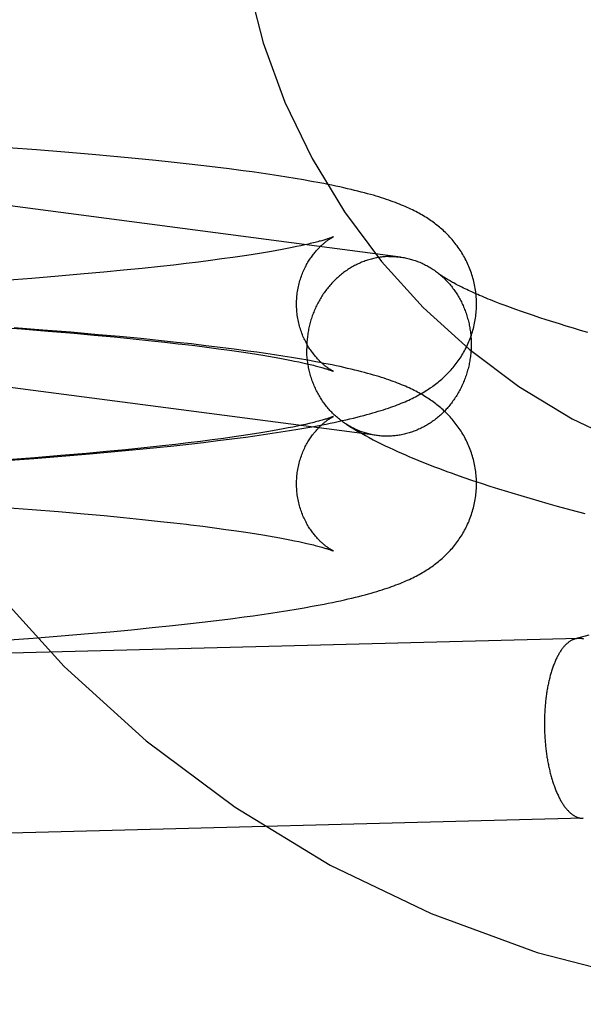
# Model space of a CAD drawing. Header units: inches. Extents: x 0 to 215, y 0 to 139.
# Tile 34 of 111: x 102.966 to 103.088, y 52.9 to 53.113. Entities that reach past the tile are written whole.
import ezdxf

# ---------------------------------------------------------------- set-up
doc = ezdxf.new("R2010")
doc.units = ezdxf.units.IN
doc.header["$LTSCALE"] = 11.804375
doc.header["$MEASUREMENT"] = 0
doc.linetypes.add('HIDDEN', pattern=[0.2, 0.1, -0.1])
doc.layers.add('DEFAULT_2', color=8, linetype='HIDDEN')

msp = doc.modelspace()

# ---------------------------------------------------------------- linework, layer by layer
at = {"layer": 'DEFAULT_2', "color": 8, "linetype": 'HIDDEN'}
for p, q in [((103.0485, 53.06164), (102.83076, 53.09017)), ((102.9696, 53.08487), (102.96342, 53.08533)), ((102.97569, 53.08438), (102.9696, 53.08487)), ((102.98166, 53.08388), (102.97569, 53.08438)), ((102.98635, 53.08346), (102.98166, 53.08388)), ((102.99095, 53.08302), (102.98635, 53.08346)), ((102.99545, 53.08257), (102.99095, 53.08302)), ((102.99875, 53.08223), (102.99545, 53.08257)), ((103.002, 53.08187), (102.99875, 53.08223)), ((103.00519, 53.08151), (103.002, 53.08187)), ((103.00831, 53.08114), (103.00519, 53.08151)), ((103.01137, 53.08075), (103.00831, 53.08114)), ((103.01436, 53.08036), (103.01137, 53.08075)), ((103.01631, 53.08009), (103.01436, 53.08036)), ((103.01824, 53.07982), (103.01631, 53.08009)), ((103.02013, 53.07954), (103.01824, 53.07982)), ((103.022, 53.07926), (103.02013, 53.07954)), ((103.02384, 53.07897), (103.022, 53.07926)), ((103.02566, 53.07867), (103.02384, 53.07897)), ((103.02744, 53.07837), (103.02566, 53.07867)), ((103.02919, 53.07806), (103.02744, 53.07837)), ((103.02285, 53.0633), (103.0217, 53.06309)), ((103.02394, 53.06351), (103.02285, 53.0633)), ((103.02498, 53.06371), (103.02394, 53.06351)), ((103.02596, 53.06391), (103.02498, 53.06371)), ((103.02687, 53.0641), (103.02596, 53.06391)), ((103.02773, 53.06429), (103.02687, 53.0641)), ((103.02853, 53.06447), (103.02773, 53.06429)), ((103.00977, 53.06124), (103.0073, 53.06091)), ((103.01214, 53.06157), (103.00977, 53.06124)), ((103.01366, 53.06179), (103.01214, 53.06157)), ((103.01513, 53.06201), (103.01366, 53.06179)), ((103.01655, 53.06223), (103.01513, 53.06201)), ((103.01792, 53.06244), (103.01655, 53.06223)), ((103.01924, 53.06266), (103.01792, 53.06244)), ((103.0205, 53.06288), (103.01924, 53.06266)), ((103.0217, 53.06309), (103.0205, 53.06288)), ((102.9925, 53.05919), (102.98842, 53.05878)), ((102.99643, 53.05962), (102.9925, 53.05919)), ((102.99929, 53.05993), (102.99643, 53.05962)), ((103.00205, 53.06026), (102.99929, 53.05993)), ((103.00472, 53.06058), (103.00205, 53.06026)), ((103.0073, 53.06091), (103.00472, 53.06058)), ((102.9686, 53.05704), (102.96275, 53.05659)), ((102.97432, 53.0575), (102.9686, 53.05704)), ((102.97988, 53.05798), (102.97432, 53.0575)), ((102.98421, 53.05838), (102.97988, 53.05798)), ((102.98842, 53.05878), (102.98421, 53.05838)), ((103.07004, 53.05155), (103.06898, 53.05196)), ((103.07115, 53.05113), (103.07004, 53.05155)), ((103.07229, 53.0507), (103.07115, 53.05113)), ((103.07348, 53.05027), (103.07229, 53.0507)), ((103.0435, 53.02296), (102.83954, 53.04969)), ((103.07471, 53.04984), (103.07348, 53.05027)), ((103.07598, 53.0494), (103.07471, 53.04984)), ((103.07729, 53.04896), (103.07598, 53.0494)), ((103.07864, 53.04851), (103.07729, 53.04896)), ((103.08003, 53.04806), (103.07864, 53.04851)), ((102.96043, 53.0465), (102.96633, 53.04606)), ((102.97094, 53.04583), (102.96478, 53.0463)), ((103.08145, 53.04761), (103.08003, 53.04806)), ((103.08291, 53.04715), (103.08145, 53.04761)), ((103.0844, 53.04669), (103.08291, 53.04715)), ((103.08593, 53.04623), (103.0844, 53.04669)), ((103.08749, 53.04577), (103.08593, 53.04623)), ((102.96633, 53.04606), (102.9721, 53.0456)), ((102.977, 53.04534), (102.97094, 53.04583)), ((102.9721, 53.0456), (102.97773, 53.04513)), ((102.98294, 53.04483), (102.977, 53.04534)), ((102.97773, 53.04513), (102.98211, 53.04474)), ((102.98211, 53.04474), (102.98638, 53.04434)), ((102.9876, 53.04441), (102.98294, 53.04483)), ((102.98638, 53.04434), (102.99052, 53.04393)), ((102.99217, 53.04397), (102.9876, 53.04441)), ((102.99664, 53.04352), (102.99217, 53.04397)), ((103.08909, 53.04531), (103.08749, 53.04577)), ((102.99052, 53.04393), (102.99452, 53.04351)), ((102.99452, 53.04351), (102.99743, 53.0432)), ((102.99993, 53.04317), (102.99664, 53.04352)), ((103.00315, 53.04281), (102.99993, 53.04317)), ((103.00117, 53.04277), (103.00388, 53.04245)), ((103.00631, 53.04244), (103.00315, 53.04281)), ((103.00388, 53.04245), (103.00648, 53.04212)), ((103.00941, 53.04207), (103.00631, 53.04244)), ((103.00648, 53.04212), (103.00899, 53.04179)), ((103.01244, 53.04168), (103.00941, 53.04207)), ((103.00899, 53.04179), (103.01139, 53.04146)), ((103.01139, 53.04146), (103.01293, 53.04124)), ((103.0154, 53.04129), (103.01244, 53.04168)), ((103.01293, 53.04124), (103.01443, 53.04102)), ((103.01443, 53.04102), (103.01587, 53.0408)), ((103.01734, 53.04102), (103.0154, 53.04129)), ((103.01587, 53.0408), (103.01727, 53.04058)), ((103.01727, 53.04058), (103.01861, 53.04037)), ((103.01925, 53.04074), (103.01734, 53.04102)), ((103.01861, 53.04037), (103.01989, 53.04015)), ((103.02113, 53.04046), (103.01925, 53.04074)), ((103.01989, 53.04015), (103.02112, 53.03994)), ((103.02112, 53.03994), (103.0223, 53.03973)), ((103.02298, 53.04017), (103.02113, 53.04046)), ((103.0223, 53.03973), (103.02342, 53.03952)), ((103.02481, 53.03988), (103.02298, 53.04017)), ((103.0266, 53.03958), (103.02481, 53.03988)), ((103.02342, 53.03952), (103.02448, 53.03931)), ((103.02448, 53.03931), (103.02549, 53.03911)), ((103.02549, 53.03911), (103.02643, 53.03891)), ((103.02643, 53.03891), (103.02732, 53.03872)), ((103.02837, 53.03927), (103.0266, 53.03958)), ((103.02515, 53.02481), (103.02413, 53.02461)), ((103.02611, 53.02501), (103.02515, 53.02481)), ((103.02702, 53.0252), (103.02611, 53.02501)), ((103.02786, 53.02539), (103.02702, 53.0252)), ((103.02865, 53.02557), (103.02786, 53.02539)), ((103.02796, 53.02465), (103.02971, 53.02496)), ((103.02971, 53.02496), (103.03146, 53.02529)), ((103.01245, 53.02268), (103.0101, 53.02235)), ((103.01194, 53.02224), (103.01492, 53.02264)), ((103.01395, 53.0229), (103.01245, 53.02268)), ((103.01541, 53.02312), (103.01395, 53.0229)), ((103.01492, 53.02264), (103.01687, 53.02291)), ((103.01681, 53.02333), (103.01541, 53.02312)), ((103.01817, 53.02355), (103.01681, 53.02333)), ((103.01687, 53.02291), (103.01879, 53.02318)), ((103.01947, 53.02377), (103.01817, 53.02355)), ((103.01879, 53.02318), (103.02068, 53.02346)), ((103.02072, 53.02398), (103.01947, 53.02377)), ((103.02068, 53.02346), (103.02255, 53.02375)), ((103.02191, 53.02419), (103.02072, 53.02398)), ((103.02305, 53.0244), (103.02191, 53.02419)), ((103.02255, 53.02375), (103.02438, 53.02404)), ((103.02413, 53.02461), (103.02305, 53.0244)), ((103.02438, 53.02404), (103.02619, 53.02434)), ((103.02619, 53.02434), (103.02796, 53.02465)), ((102.99686, 53.02073), (102.99295, 53.02031)), ((102.99493, 53.0203), (102.99935, 53.02076)), ((102.99969, 53.02105), (102.99686, 53.02073)), ((102.99935, 53.02076), (103.00259, 53.02112)), ((103.00244, 53.02137), (102.99969, 53.02105)), ((103.00509, 53.02169), (103.00244, 53.02137)), ((103.00259, 53.02112), (103.00577, 53.02148)), ((103.00764, 53.02202), (103.00509, 53.02169)), ((103.00577, 53.02148), (103.00889, 53.02186)), ((103.0101, 53.02235), (103.00764, 53.02202)), ((103.00889, 53.02186), (103.01194, 53.02224)), ((102.96899, 53.01801), (102.9751, 53.01849)), ((102.97488, 53.01862), (102.9692, 53.01815)), ((102.98042, 53.0191), (102.97488, 53.01862)), ((102.9751, 53.01849), (102.98109, 53.019)), ((102.98472, 53.01949), (102.98042, 53.0191)), ((102.98109, 53.019), (102.9858, 53.01942)), ((102.9889, 53.0199), (102.98472, 53.01949)), ((102.9858, 53.01942), (102.99041, 53.01985)), ((102.99295, 53.02031), (102.9889, 53.0199)), ((102.99041, 53.01985), (102.99493, 53.0203)), ((102.96279, 53.01755), (102.96899, 53.01801)), ((102.9692, 53.01815), (102.96338, 53.0177)), ((103.06222, 53.01389), (103.06408, 53.01325)), ((103.06408, 53.01325), (103.06595, 53.01263)), ((103.06595, 53.01263), (103.06783, 53.01202)), ((103.06783, 53.01202), (103.06973, 53.01141)), ((103.06973, 53.01141), (103.07165, 53.01082)), ((103.07454, 53.00994), (103.07649, 53.00937)), ((103.07649, 53.00937), (103.07845, 53.0088)), ((103.07845, 53.0088), (103.08042, 53.00824)), ((103.08042, 53.00824), (103.0824, 53.00768)), ((103.0824, 53.00768), (103.08539, 53.00686)), ((102.96279, 53.0074), (102.96864, 53.00695)), ((102.96864, 53.00695), (102.97435, 53.00648)), ((102.97435, 53.00648), (102.97992, 53.006)), ((102.97992, 53.006), (102.98424, 53.00561)), ((102.98424, 53.00561), (102.98845, 53.0052)), ((103.08539, 53.00686), (103.0884, 53.00606)), ((102.98845, 53.0052), (102.99252, 53.00479)), ((102.99252, 53.00479), (102.99646, 53.00437)), ((102.99646, 53.00437), (102.99931, 53.00405)), ((103.00298, 53.00362), (103.00562, 53.0033)), ((103.00562, 53.0033), (103.00816, 53.00297)), ((103.00816, 53.00297), (103.01059, 53.00264)), ((103.01059, 53.00264), (103.01293, 53.00231)), ((103.01293, 53.00231), (103.01442, 53.00209)), ((103.01442, 53.00209), (103.01587, 53.00187)), ((103.01587, 53.00187), (103.01726, 53.00165)), ((103.01726, 53.00165), (103.0186, 53.00143)), ((103.0186, 53.00143), (103.01989, 53.00122)), ((103.01989, 53.00122), (103.02112, 53.001)), ((103.02112, 53.001), (103.0223, 53.00079)), ((103.0223, 53.00079), (103.02342, 53.00058)), ((103.02342, 53.00058), (103.02448, 53.00038)), ((103.02448, 53.00038), (103.02548, 53.00018)), ((103.02548, 53.00018), (103.02643, 52.99998)), ((103.02643, 52.99998), (103.02732, 52.99979)), ((103.01653, 52.98393), (103.01844, 52.9842)), ((103.01844, 52.9842), (103.02033, 52.98447)), ((103.02033, 52.98447), (103.02219, 52.98476)), ((103.02219, 52.98476), (103.02402, 52.98505)), ((103.02402, 52.98505), (103.02582, 52.98535)), ((103.02582, 52.98535), (103.02759, 52.98565)), ((103.02759, 52.98565), (103.02933, 52.98596)), ((103.02933, 52.98596), (103.03107, 52.98628)), ((102.99906, 52.9818), (103.0023, 52.98215)), ((103.0023, 52.98215), (103.00546, 52.98251)), ((103.00546, 52.98251), (103.00857, 52.98289)), ((103.00857, 52.98289), (103.01161, 52.98327)), ((103.01161, 52.98327), (103.01458, 52.98366)), ((103.01458, 52.98366), (103.01653, 52.98393)), ((102.97491, 52.97954), (102.98088, 52.98004)), ((102.98088, 52.98004), (102.98557, 52.98046)), ((102.98557, 52.98046), (102.99016, 52.98089)), ((102.99016, 52.98089), (102.99466, 52.98134)), ((102.99466, 52.98134), (102.99906, 52.9818)), ((102.96267, 52.9786), (102.96884, 52.97906)), ((102.96884, 52.97906), (102.97491, 52.97954)), ((103.0893, 52.97969), (103.0863, 52.97889)), ((103.08808, 52.94002), (102.88066, 52.93464))]:
    msp.add_line(p, q, dxfattribs=at)
for points in [[(103.06494, 53.05146), (103.06494, 53.05182), (103.06493, 53.0522), (103.06491, 53.05258), (103.06489, 53.05297), (103.06486, 53.05335), (103.06482, 53.05373), (103.06477, 53.05411), (103.06472, 53.05449), (103.06466, 53.05487), (103.0646, 53.05524), (103.06452, 53.05562), (103.06445, 53.05599), (103.06436, 53.05636), (103.06427, 53.05673), (103.06417, 53.0571), (103.06406, 53.05746), (103.06395, 53.05782), (103.06383, 53.05818), (103.06371, 53.05854), (103.06358, 53.05889), (103.06344, 53.05924), (103.0633, 53.05959), (103.06315, 53.05993), (103.063, 53.06027), (103.06284, 53.06061), (103.06268, 53.06094), (103.06251, 53.06127), (103.06233, 53.0616), (103.06215, 53.06192), (103.06197, 53.06223), (103.06178, 53.06255), (103.06159, 53.06285), (103.06139, 53.06316), (103.06119, 53.06346), (103.06098, 53.06375), (103.06077, 53.06405), (103.06056, 53.06433), (103.06034, 53.06461), (103.06012, 53.06489), (103.05989, 53.06517), (103.05966, 53.06544), (103.05943, 53.0657), (103.05919, 53.06596), (103.05895, 53.06622), (103.0587, 53.06648), (103.05845, 53.06673), (103.0582, 53.06698), (103.05794, 53.06722), (103.05768, 53.06746), (103.05742, 53.06769), (103.05716, 53.06792), (103.05689, 53.06815), (103.05662, 53.06837), (103.05635, 53.06858), (103.05608, 53.06879), (103.05581, 53.069), (103.05553, 53.06921), (103.05525, 53.06941), (103.05496, 53.06961), (103.05467, 53.0698), (103.05437, 53.07), (103.05407, 53.07019), (103.05376, 53.07039), (103.05345, 53.07058), (103.05312, 53.07077), (103.0528, 53.07096), (103.05246, 53.07114), (103.05212, 53.07133), (103.05177, 53.07151), (103.05141, 53.07169), (103.05105, 53.07187), (103.05068, 53.07205), (103.0503, 53.07223), (103.04991, 53.07241), (103.04951, 53.07258), (103.0491, 53.07276), (103.04868, 53.07293), (103.04825, 53.07311), (103.04781, 53.07328), (103.04736, 53.07346), (103.04689, 53.07363), (103.04641, 53.0738), (103.04592, 53.07397), (103.04541, 53.07415), (103.04488, 53.07432), (103.04433, 53.0745), (103.04377, 53.07467), (103.04318, 53.07485), (103.04258, 53.07503), (103.04196, 53.07521), (103.04131, 53.07538), (103.04065, 53.07556), (103.03996, 53.07574), (103.03925, 53.07592), (103.03851, 53.0761), (103.03775, 53.07629), (103.03697, 53.07647), (103.03615, 53.07666), (103.03532, 53.07684), (103.03446, 53.07702), (103.03359, 53.0772), (103.03271, 53.07738), (103.03183, 53.07756), (103.03095, 53.07773), (103.02919, 53.07806)], [(103.02594, 53.05146), (103.02594, 53.05179), (103.02595, 53.05214), (103.02597, 53.05249), (103.02599, 53.05284), (103.02602, 53.05318), (103.02606, 53.05353), (103.0261, 53.05388), (103.02615, 53.05422), (103.02621, 53.05456), (103.02627, 53.0549), (103.02634, 53.05524), (103.02642, 53.05557), (103.0265, 53.0559), (103.02658, 53.05623), (103.02668, 53.05655), (103.02677, 53.05687), (103.02688, 53.05718), (103.02698, 53.05749), (103.0271, 53.05779), (103.02721, 53.05809), (103.02733, 53.05839), (103.02746, 53.05868), (103.02759, 53.05896), (103.02772, 53.05924), (103.02785, 53.05951), (103.02799, 53.05977), (103.02813, 53.06003), (103.02827, 53.06028), (103.02841, 53.06053), (103.02856, 53.06077), (103.0287, 53.061), (103.02885, 53.06123), (103.029, 53.06145), (103.02915, 53.06166), (103.02929, 53.06187), (103.02944, 53.06207), (103.02959, 53.06226), (103.02974, 53.06245), (103.02989, 53.06263), (103.03003, 53.06281), (103.03018, 53.06298), (103.03032, 53.06314), (103.03047, 53.0633), (103.03061, 53.06345), (103.03075, 53.0636), (103.03089, 53.06374), (103.03102, 53.06387), (103.03116, 53.06401), (103.03129, 53.06413), (103.03142, 53.06425), (103.03155, 53.06437), (103.03168, 53.06448), (103.03181, 53.06459), (103.03193, 53.06469), (103.03205, 53.06479), (103.03217, 53.06489), (103.03228, 53.06498), (103.03239, 53.06506), (103.0325, 53.06515), (103.03261, 53.06522), (103.03271, 53.0653), (103.03282, 53.06537), (103.03291, 53.06544), (103.03301, 53.0655), (103.0331, 53.06556), (103.03318, 53.06562), (103.03327, 53.06567), (103.03335, 53.06572), (103.03342, 53.06576), (103.03349, 53.0658), (103.03356, 53.06584), (103.03362, 53.06588), (103.03368, 53.06591), (103.03373, 53.06594), (103.03377, 53.06596), (103.03382, 53.06598), (103.03385, 53.066), (103.03388, 53.06601), (103.0339, 53.06602), (103.03391, 53.06603), (103.03392, 53.06604)], [(103.03392, 53.06604), (103.03392, 53.06603), (103.0339, 53.06603), (103.03388, 53.06602), (103.03384, 53.066), (103.0338, 53.06599), (103.03375, 53.06596), (103.03369, 53.06594), (103.03362, 53.06591), (103.03354, 53.06588), (103.03345, 53.06585), (103.03335, 53.06581), (103.03323, 53.06577), (103.0331, 53.06573), (103.03297, 53.06568), (103.03282, 53.06563), (103.03265, 53.06558), (103.03248, 53.06552), (103.03229, 53.06546), (103.03208, 53.0654), (103.03187, 53.06534), (103.03163, 53.06527), (103.03139, 53.0652), (103.03113, 53.06513), (103.03086, 53.06506), (103.03057, 53.06498), (103.03027, 53.0649), (103.02995, 53.06482), (103.02962, 53.06474), (103.02927, 53.06465), (103.02891, 53.06456), (103.02853, 53.06447)], [(103.04596, 53.06177), (103.04569, 53.06176), (103.04541, 53.06174), (103.04514, 53.06173), (103.04486, 53.0617), (103.04459, 53.06167), (103.04432, 53.06164), (103.04404, 53.06161), (103.04377, 53.06156), (103.0435, 53.06152), (103.04323, 53.06147), (103.04296, 53.06141), (103.04269, 53.06135), (103.04242, 53.06129), (103.04215, 53.06122), (103.04188, 53.06115), (103.04162, 53.06107), (103.04135, 53.06099), (103.04109, 53.0609), (103.04082, 53.06081), (103.04056, 53.06071), (103.0403, 53.06061), (103.04004, 53.06051), (103.03978, 53.0604), (103.03953, 53.06029), (103.03927, 53.06017), (103.03902, 53.06005), (103.03876, 53.05992), (103.03851, 53.05979), (103.03827, 53.05966), (103.03802, 53.05952), (103.03777, 53.05938), (103.03753, 53.05923), (103.03729, 53.05908), (103.03705, 53.05893), (103.03682, 53.05877), (103.03658, 53.05861), (103.03635, 53.05844), (103.03612, 53.05827), (103.03589, 53.0581), (103.03567, 53.05792), (103.03544, 53.05774), (103.03522, 53.05756), (103.03501, 53.05737), (103.03479, 53.05718), (103.03458, 53.05698), (103.03437, 53.05678), (103.03416, 53.05658), (103.03396, 53.05638), (103.03376, 53.05617), (103.03356, 53.05596), (103.03336, 53.05574), (103.03317, 53.05552), (103.03298, 53.0553), (103.03279, 53.05507), (103.03261, 53.05485), (103.03243, 53.05462), (103.03225, 53.05438), (103.03208, 53.05415), (103.03191, 53.05391), (103.03174, 53.05366), (103.03158, 53.05342), (103.03142, 53.05317), (103.03126, 53.05292), (103.03111, 53.05267), (103.03096, 53.05241), (103.03081, 53.05216), (103.03067, 53.0519), (103.03053, 53.05163), (103.0304, 53.05137), (103.03026, 53.0511), (103.03014, 53.05084), (103.03001, 53.05057), (103.02989, 53.05029), (103.02977, 53.05002), (103.02966, 53.04974), (103.02955, 53.04946), (103.02945, 53.04918), (103.02935, 53.0489), (103.02925, 53.04862), (103.02916, 53.04834), (103.02907, 53.04805), (103.02898, 53.04776), (103.0289, 53.04747), (103.02882, 53.04718), (103.02875, 53.04689), (103.02868, 53.0466), (103.02862, 53.04631), (103.02856, 53.04601), (103.0285, 53.04572), (103.02845, 53.04542), (103.0284, 53.04513), (103.02835, 53.04483), (103.02831, 53.04453), (103.02828, 53.04424), (103.02825, 53.04394), (103.02822, 53.04364), (103.0282, 53.04334), (103.02818, 53.04304), (103.02816, 53.04274), (103.02815, 53.04244), (103.02815, 53.04214), (103.02814, 53.04184)], [(103.04596, 53.06177), (103.04624, 53.06177), (103.04651, 53.06177), (103.04678, 53.06177), (103.04706, 53.06176), (103.04733, 53.06175), (103.04761, 53.06173), (103.04788, 53.0617), (103.04815, 53.06168), (103.04842, 53.06165)], [(103.0485, 53.06164), (103.04869, 53.06161), (103.04897, 53.06157), (103.04924, 53.06152), (103.04951, 53.06147), (103.04977, 53.06142), (103.05004, 53.06136), (103.05031, 53.06129), (103.05057, 53.06122), (103.05084, 53.06115), (103.0511, 53.06107), (103.05136, 53.06099), (103.05162, 53.06091), (103.05188, 53.06081), (103.05214, 53.06072), (103.0524, 53.06062), (103.05265, 53.06052), (103.05291, 53.06041), (103.05316, 53.0603), (103.05341, 53.06018), (103.05366, 53.06006), (103.0539, 53.05993), (103.05415, 53.0598), (103.05439, 53.05967), (103.05463, 53.05953), (103.05487, 53.05939), (103.05511, 53.05925), (103.05534, 53.0591), (103.05557, 53.05894), (103.0558, 53.05878), (103.05603, 53.05862), (103.05626, 53.05846), (103.05648, 53.05829)], [(103.06898, 53.05196), (103.06797, 53.05236), (103.06748, 53.05256), (103.067, 53.05276), (103.06653, 53.05295), (103.06607, 53.05315), (103.06562, 53.05334), (103.06519, 53.05353), (103.06476, 53.05371), (103.06435, 53.0539), (103.06395, 53.05408), (103.06356, 53.05426), (103.06318, 53.05443), (103.06281, 53.05461), (103.06246, 53.05478), (103.06211, 53.05494), (103.06178, 53.05511), (103.06146, 53.05527), (103.06115, 53.05543), (103.06085, 53.05558), (103.06056, 53.05573), (103.06028, 53.05588), (103.06001, 53.05603), (103.05975, 53.05617), (103.05951, 53.05631), (103.05927, 53.05644), (103.05905, 53.05657), (103.05883, 53.0567), (103.05862, 53.05682), (103.05843, 53.05694), (103.05824, 53.05705), (103.05807, 53.05716), (103.0579, 53.05727), (103.05774, 53.05737), (103.0576, 53.05747), (103.05746, 53.05757), (103.05733, 53.05766), (103.0572, 53.05774), (103.05709, 53.05782), (103.05699, 53.0579), (103.05689, 53.05797), (103.0568, 53.05804), (103.05672, 53.0581), (103.05648, 53.05829)], [(103.05665, 53.05815), (103.0567, 53.05811), (103.05692, 53.05794), (103.05713, 53.05776), (103.05734, 53.05757), (103.05755, 53.05738), (103.05776, 53.05719), (103.05797, 53.057), (103.05817, 53.0568), (103.05837, 53.0566), (103.05856, 53.05639), (103.05875, 53.05618), (103.05894, 53.05597), (103.05913, 53.05576), (103.05931, 53.05554), (103.05949, 53.05532), (103.05967, 53.05509), (103.05984, 53.05487), (103.06001, 53.05463), (103.06018, 53.0544), (103.06034, 53.05416), (103.0605, 53.05393), (103.06066, 53.05368), (103.06082, 53.05344), (103.06096, 53.05319), (103.06111, 53.05294), (103.06125, 53.05269), (103.06139, 53.05243), (103.06153, 53.05218), (103.06166, 53.05192), (103.06179, 53.05166), (103.06191, 53.05139), (103.06203, 53.05113), (103.06215, 53.05086), (103.06226, 53.05059), (103.06237, 53.05031), (103.06248, 53.05004), (103.06258, 53.04976), (103.06267, 53.04949), (103.06277, 53.04921), (103.06286, 53.04893), (103.06294, 53.04864), (103.06302, 53.04836), (103.0631, 53.04807), (103.06317, 53.04779), (103.06324, 53.0475), (103.06331, 53.04721), (103.06337, 53.04692), (103.06342, 53.04662), (103.06348, 53.04633), (103.06352, 53.04604), (103.06357, 53.04574), (103.06361, 53.04545), (103.06364, 53.04515), (103.06368, 53.04485), (103.0637, 53.04456), (103.06373, 53.04426), (103.06375, 53.04396), (103.06376, 53.04366), (103.06377, 53.04336), (103.06378, 53.04306), (103.06378, 53.04276)], [(103.03392, 53.03689), (103.03392, 53.03689), (103.03391, 53.03689), (103.0339, 53.0369), (103.03388, 53.03691), (103.03385, 53.03692), (103.03381, 53.03694), (103.03377, 53.03696), (103.03373, 53.03699), (103.03368, 53.03701), (103.03362, 53.03705), (103.03356, 53.03708), (103.03349, 53.03712), (103.03342, 53.03716), (103.03335, 53.03721), (103.03327, 53.03726), (103.03318, 53.03731), (103.0331, 53.03736), (103.03301, 53.03742), (103.03291, 53.03749), (103.03281, 53.03755), (103.03271, 53.03763), (103.03261, 53.0377), (103.0325, 53.03778), (103.03239, 53.03786), (103.03228, 53.03795), (103.03217, 53.03804), (103.03205, 53.03813), (103.03193, 53.03823), (103.03181, 53.03833), (103.03168, 53.03844), (103.03155, 53.03855), (103.03142, 53.03867), (103.03129, 53.03879), (103.03116, 53.03892), (103.03102, 53.03905), (103.03089, 53.03919), (103.03075, 53.03933), (103.03061, 53.03947), (103.03046, 53.03963), (103.03032, 53.03978), (103.03018, 53.03995), (103.03003, 53.04012), (103.02989, 53.04029), (103.02974, 53.04047), (103.02959, 53.04066), (103.02944, 53.04086), (103.02929, 53.04106), (103.02915, 53.04126), (103.029, 53.04148), (103.02885, 53.0417), (103.0287, 53.04192), (103.02856, 53.04215), (103.02841, 53.04239), (103.02827, 53.04264), (103.02813, 53.04289), (103.02799, 53.04315), (103.02785, 53.04342), (103.02772, 53.04369), (103.02759, 53.04396), (103.02746, 53.04425), (103.02733, 53.04453), (103.02721, 53.04483), (103.0271, 53.04513), (103.02698, 53.04543), (103.02688, 53.04574), (103.02677, 53.04606), (103.02668, 53.04637), (103.02658, 53.0467), (103.0265, 53.04702), (103.02642, 53.04735), (103.02634, 53.04769), (103.02627, 53.04802), (103.02621, 53.04836), (103.02615, 53.0487), (103.0261, 53.04904), (103.02606, 53.04939), (103.02602, 53.04974), (103.02599, 53.05008), (103.02597, 53.05043), (103.02595, 53.05078), (103.02594, 53.05113), (103.02594, 53.05146)], [(103.03146, 53.02529), (103.03233, 53.02546), (103.03322, 53.02564), (103.0341, 53.02583), (103.03498, 53.02601), (103.03585, 53.0262), (103.0367, 53.02639), (103.03752, 53.02658), (103.03831, 53.02677), (103.03907, 53.02695), (103.0398, 53.02714), (103.0405, 53.02732), (103.04118, 53.0275), (103.04183, 53.02768), (103.04246, 53.02786), (103.04307, 53.02804), (103.04366, 53.02822), (103.04423, 53.02839), (103.04479, 53.02857), (103.04532, 53.02875), (103.04584, 53.02892), (103.04634, 53.02909), (103.04682, 53.02927), (103.04729, 53.02944), (103.04775, 53.02962), (103.04819, 53.02979), (103.04862, 53.02996), (103.04904, 53.03014), (103.04945, 53.03031), (103.04985, 53.03049), (103.05024, 53.03067), (103.05063, 53.03085), (103.051, 53.03103), (103.05137, 53.03121), (103.05172, 53.03139), (103.05207, 53.03157), (103.05242, 53.03176), (103.05275, 53.03194), (103.05309, 53.03213), (103.05341, 53.03232), (103.05373, 53.03251), (103.05404, 53.03271), (103.05434, 53.0329), (103.05464, 53.0331), (103.05493, 53.03329), (103.05522, 53.03349), (103.0555, 53.0337), (103.05578, 53.0339), (103.05606, 53.03411), (103.05633, 53.03432), (103.0566, 53.03453), (103.05687, 53.03475), (103.05713, 53.03498), (103.0574, 53.03521), (103.05766, 53.03544), (103.05792, 53.03568), (103.05818, 53.03593), (103.05843, 53.03617), (103.05868, 53.03643), (103.05893, 53.03668), (103.05917, 53.03694), (103.05941, 53.0372), (103.05964, 53.03747), (103.05988, 53.03774), (103.0601, 53.03801), (103.06032, 53.03829), (103.06054, 53.03857), (103.06076, 53.03886), (103.06097, 53.03915), (103.06118, 53.03945), (103.06138, 53.03975), (103.06158, 53.04005), (103.06177, 53.04036), (103.06196, 53.04067), (103.06215, 53.04099), (103.06233, 53.04131), (103.0625, 53.04164), (103.06267, 53.04197), (103.06283, 53.0423), (103.06299, 53.04264), (103.06315, 53.04298), (103.0633, 53.04332), (103.06344, 53.04367), (103.06358, 53.04402), (103.06371, 53.04437), (103.06383, 53.04473), (103.06395, 53.04509), (103.06406, 53.04545), (103.06417, 53.04582), (103.06427, 53.04618), (103.06436, 53.04655), (103.06444, 53.04693), (103.06452, 53.0473), (103.0646, 53.04768), (103.06466, 53.04805), (103.06472, 53.04843), (103.06477, 53.04881), (103.06482, 53.04919), (103.06486, 53.04957), (103.06489, 53.04996), (103.06491, 53.05034), (103.06493, 53.05072), (103.06494, 53.05111), (103.06494, 53.05146)], [(102.99743, 53.0432), (103.00025, 53.04288), (103.00117, 53.04277)], [(103.03673, 53.02541), (103.03658, 53.02551), (103.03635, 53.02566), (103.03612, 53.02582), (103.03589, 53.02598), (103.03567, 53.02615), (103.03544, 53.02631), (103.03522, 53.02649), (103.03501, 53.02666), (103.03479, 53.02685), (103.03458, 53.02703), (103.03437, 53.02722), (103.03416, 53.02741), (103.03396, 53.0276), (103.03376, 53.0278), (103.03356, 53.028), (103.03336, 53.02821), (103.03317, 53.02842), (103.03298, 53.02863), (103.03279, 53.02885), (103.03261, 53.02906), (103.03243, 53.02929), (103.03225, 53.02951), (103.03208, 53.02974), (103.03191, 53.02997), (103.03174, 53.0302), (103.03158, 53.03044), (103.03142, 53.03068), (103.03126, 53.03092), (103.03111, 53.03116), (103.03096, 53.03141), (103.03081, 53.03166), (103.03067, 53.03191), (103.03053, 53.03217), (103.0304, 53.03243), (103.03026, 53.03268), (103.03014, 53.03295), (103.03001, 53.03321), (103.02989, 53.03348), (103.02977, 53.03375), (103.02966, 53.03402), (103.02955, 53.03429), (103.02945, 53.03456), (103.02935, 53.03484), (103.02925, 53.03512), (103.02916, 53.0354), (103.02907, 53.03568), (103.02898, 53.03596), (103.0289, 53.03624), (103.02882, 53.03653), (103.02875, 53.03682), (103.02868, 53.03711), (103.02862, 53.03739), (103.02856, 53.03769), (103.0285, 53.03798), (103.02845, 53.03827), (103.0284, 53.03856), (103.02835, 53.03886), (103.02831, 53.03915), (103.02828, 53.03945), (103.02825, 53.03975), (103.02822, 53.04005), (103.0282, 53.04034), (103.02818, 53.04064), (103.02816, 53.04094), (103.02815, 53.04124), (103.02815, 53.04154), (103.02814, 53.04184)], [(103.06378, 53.04276), (103.06378, 53.04246), (103.06377, 53.04216), (103.06376, 53.04186), (103.06375, 53.04156), (103.06373, 53.04126), (103.0637, 53.04096), (103.06368, 53.04067), (103.06364, 53.04037), (103.06361, 53.04007), (103.06357, 53.03977), (103.06352, 53.03947), (103.06348, 53.03918), (103.06342, 53.03888), (103.06337, 53.03859), (103.06331, 53.03829), (103.06324, 53.038), (103.06317, 53.03771), (103.0631, 53.03742), (103.06302, 53.03713), (103.06294, 53.03684), (103.06286, 53.03655), (103.06277, 53.03627), (103.06267, 53.03598), (103.06258, 53.0357), (103.06248, 53.03542), (103.06237, 53.03514), (103.06226, 53.03486), (103.06215, 53.03458), (103.06203, 53.03431), (103.06191, 53.03404), (103.06179, 53.03377), (103.06166, 53.0335), (103.06153, 53.03323), (103.06139, 53.03297), (103.06125, 53.03271), (103.06111, 53.03245), (103.06096, 53.03219), (103.06082, 53.03193), (103.06066, 53.03168), (103.0605, 53.03143), (103.06034, 53.03118), (103.06018, 53.03094), (103.06001, 53.0307), (103.05984, 53.03046), (103.05967, 53.03022), (103.05949, 53.02999), (103.05931, 53.02976), (103.05913, 53.02953), (103.05894, 53.0293), (103.05875, 53.02908), (103.05856, 53.02886), (103.05837, 53.02865), (103.05817, 53.02843), (103.05797, 53.02823), (103.05776, 53.02802), (103.05755, 53.02782), (103.05734, 53.02762), (103.05713, 53.02742), (103.05692, 53.02723), (103.0567, 53.02704), (103.05648, 53.02686), (103.05626, 53.02668), (103.05603, 53.0265), (103.0558, 53.02633), (103.05557, 53.02616), (103.05534, 53.02599), (103.05511, 53.02583), (103.05487, 53.02567), (103.05463, 53.02552), (103.05439, 53.02537), (103.05415, 53.02522), (103.0539, 53.02508), (103.05366, 53.02494), (103.05341, 53.02481), (103.05316, 53.02468), (103.05291, 53.02455), (103.05265, 53.02443), (103.0524, 53.02432), (103.05214, 53.0242), (103.05188, 53.02409), (103.05162, 53.02399), (103.05136, 53.02389), (103.0511, 53.02379), (103.05084, 53.0237), (103.05057, 53.02362), (103.05031, 53.02353), (103.05004, 53.02346), (103.04977, 53.02338), (103.04951, 53.02331), (103.04924, 53.02325), (103.04897, 53.02319), (103.04869, 53.02314), (103.04842, 53.02308), (103.04815, 53.02304), (103.04788, 53.023), (103.04761, 53.02296), (103.04733, 53.02293), (103.04706, 53.0229), (103.04678, 53.02288), (103.04651, 53.02286), (103.04624, 53.02284), (103.04596, 53.02283)], [(103.02732, 53.03872), (103.02815, 53.03854), (103.02854, 53.03845), (103.02892, 53.03836), (103.02928, 53.03827), (103.02963, 53.03819), (103.02996, 53.0381), (103.03027, 53.03802), (103.03058, 53.03794), (103.03086, 53.03787), (103.03114, 53.03779), (103.0314, 53.03772), (103.03164, 53.03765), (103.03187, 53.03758), (103.03209, 53.03752), (103.03229, 53.03746), (103.03248, 53.0374), (103.03266, 53.03734), (103.03282, 53.03729), (103.03297, 53.03724), (103.03311, 53.03719), (103.03323, 53.03715), (103.03335, 53.03711), (103.03345, 53.03707), (103.03354, 53.03704), (103.03362, 53.03701), (103.03369, 53.03698), (103.03375, 53.03696), (103.0338, 53.03694), (103.03385, 53.03692), (103.03388, 53.03691), (103.0339, 53.0369), (103.03391, 53.03689)], [(103.06494, 53.01253), (103.06494, 53.01288), (103.06493, 53.01327), (103.06491, 53.01365), (103.06489, 53.01403), (103.06486, 53.01441), (103.06482, 53.01479), (103.06477, 53.01517), (103.06472, 53.01555), (103.06466, 53.01593), (103.0646, 53.01631), (103.06452, 53.01668), (103.06445, 53.01705), (103.06436, 53.01742), (103.06427, 53.01779), (103.06417, 53.01816), (103.06406, 53.01852), (103.06395, 53.01888), (103.06383, 53.01924), (103.06371, 53.0196), (103.06358, 53.01995), (103.06344, 53.0203), (103.0633, 53.02065), (103.06316, 53.02099), (103.063, 53.02133), (103.06284, 53.02167), (103.06268, 53.022), (103.06251, 53.02233), (103.06234, 53.02266), (103.06216, 53.02298), (103.06197, 53.02329), (103.06179, 53.02361), (103.06159, 53.02392), (103.06139, 53.02422), (103.06119, 53.02452), (103.06099, 53.02481), (103.06078, 53.02511), (103.06056, 53.02539), (103.06034, 53.02567), (103.06012, 53.02595), (103.0599, 53.02623), (103.05967, 53.0265), (103.05943, 53.02676), (103.0592, 53.02702), (103.05896, 53.02728), (103.05871, 53.02754), (103.05846, 53.02779), (103.05821, 53.02804), (103.05795, 53.02828), (103.05769, 53.02852), (103.05743, 53.02875), (103.05717, 53.02898), (103.0569, 53.02921), (103.05663, 53.02943), (103.05636, 53.02964), (103.05609, 53.02985), (103.05582, 53.03006), (103.05554, 53.03027), (103.05526, 53.03047), (103.05497, 53.03067), (103.05468, 53.03086), (103.05438, 53.03106), (103.05408, 53.03125), (103.05377, 53.03145), (103.05346, 53.03164), (103.05314, 53.03183), (103.05281, 53.03201), (103.05247, 53.0322), (103.05213, 53.03239), (103.05178, 53.03257), (103.05143, 53.03275), (103.05106, 53.03293), (103.05069, 53.03311), (103.05031, 53.03329), (103.04992, 53.03347), (103.04952, 53.03364), (103.04912, 53.03382), (103.0487, 53.03399), (103.04827, 53.03417), (103.04783, 53.03434), (103.04738, 53.03451), (103.04691, 53.03469), (103.04644, 53.03486), (103.04594, 53.03503), (103.04543, 53.03521), (103.0449, 53.03538), (103.04436, 53.03556), (103.0438, 53.03573), (103.04321, 53.03591), (103.04261, 53.03609), (103.04199, 53.03626), (103.04135, 53.03644), (103.04068, 53.03662), (103.04, 53.0368), (103.03929, 53.03698), (103.03855, 53.03716), (103.03779, 53.03734), (103.03701, 53.03753), (103.0362, 53.03771), (103.03536, 53.0379), (103.03451, 53.03808), (103.03364, 53.03826), (103.03276, 53.03844), (103.03188, 53.03861), (103.031, 53.03879), (103.03012, 53.03895), (103.02837, 53.03927)], [(103.02594, 53.01253), (103.02594, 53.01285), (103.02595, 53.0132), (103.02597, 53.01355), (103.02599, 53.0139), (103.02602, 53.01425), (103.02606, 53.01459), (103.0261, 53.01494), (103.02615, 53.01528), (103.02621, 53.01562), (103.02627, 53.01596), (103.02634, 53.01629), (103.02641, 53.01662), (103.0265, 53.01695), (103.02658, 53.01728), (103.02667, 53.0176), (103.02677, 53.01792), (103.02687, 53.01823), (103.02698, 53.01854), (103.02709, 53.01885), (103.02721, 53.01914), (103.02733, 53.01944), (103.02745, 53.01973), (103.02758, 53.02001), (103.02771, 53.02029), (103.02784, 53.02056), (103.02798, 53.02082), (103.02812, 53.02108), (103.02826, 53.02133), (103.0284, 53.02158), (103.02855, 53.02182), (103.02869, 53.02205), (103.02884, 53.02227), (103.02898, 53.02249), (103.02913, 53.02271), (103.02928, 53.02291), (103.02943, 53.02311), (103.02958, 53.02331), (103.02972, 53.0235), (103.02987, 53.02368), (103.03002, 53.02385), (103.03016, 53.02402), (103.03031, 53.02419), (103.03045, 53.02435), (103.03059, 53.0245), (103.03073, 53.02465), (103.03087, 53.02479), (103.03101, 53.02492), (103.03114, 53.02506), (103.03127, 53.02518), (103.03141, 53.0253), (103.03154, 53.02542), (103.03166, 53.02553), (103.03179, 53.02564), (103.03191, 53.02574), (103.03203, 53.02584), (103.03215, 53.02594), (103.03226, 53.02603), (103.03238, 53.02612), (103.03249, 53.0262), (103.03259, 53.02628), (103.0327, 53.02635), (103.0328, 53.02642), (103.0329, 53.02649), (103.03299, 53.02655), (103.03308, 53.02662), (103.03317, 53.02667), (103.03325, 53.02672), (103.03333, 53.02677), (103.03341, 53.02682), (103.03348, 53.02686), (103.03355, 53.0269), (103.03361, 53.02694), (103.03367, 53.02697), (103.03372, 53.027), (103.03377, 53.02702), (103.03381, 53.02704), (103.03384, 53.02706), (103.03387, 53.02708), (103.0339, 53.02709), (103.03391, 53.0271), (103.03392, 53.0271), (103.03392, 53.0271)], [(103.03392, 53.0271), (103.03392, 53.0271), (103.0339, 53.02709), (103.03388, 53.02708), (103.03385, 53.02707), (103.03381, 53.02706), (103.03377, 53.02704), (103.03371, 53.02701), (103.03364, 53.02699), (103.03356, 53.02696), (103.03347, 53.02692), (103.03337, 53.02689), (103.03326, 53.02685), (103.03314, 53.02681), (103.033, 53.02676), (103.03286, 53.02671), (103.0327, 53.02666), (103.03253, 53.02661), (103.03234, 53.02655), (103.03214, 53.02649), (103.03193, 53.02642), (103.0317, 53.02636), (103.03146, 53.02629), (103.03121, 53.02622), (103.03094, 53.02614), (103.03066, 53.02607), (103.03036, 53.02599), (103.03005, 53.02591), (103.02972, 53.02583), (103.02938, 53.02574), (103.02902, 53.02566), (103.02865, 53.02557)], [(103.03673, 53.02541), (103.03752, 53.02492), (103.03834, 53.02442), (103.03917, 53.02393), (103.04001, 53.02345), (103.04086, 53.02298), (103.04171, 53.02252), (103.04256, 53.02207), (103.04342, 53.02163), (103.04429, 53.02119), (103.04516, 53.02077), (103.04604, 53.02035), (103.04692, 53.01994), (103.0478, 53.01954), (103.04868, 53.01914), (103.04957, 53.01876), (103.05045, 53.01838), (103.05134, 53.018), (103.05223, 53.01763), (103.05312, 53.01727), (103.05402, 53.01691), (103.05492, 53.01656), (103.05582, 53.01621), (103.05672, 53.01587), (103.05763, 53.01553), (103.05854, 53.01519), (103.05946, 53.01486), (103.06037, 53.01453), (103.06222, 53.01389)], [(103.04343, 53.02297), (103.04323, 53.02299), (103.04296, 53.02304), (103.04269, 53.02308), (103.04242, 53.02313), (103.04215, 53.02319), (103.04188, 53.02325), (103.04162, 53.02331), (103.04135, 53.02338), (103.04109, 53.02345), (103.04082, 53.02353), (103.04056, 53.02361), (103.0403, 53.0237), (103.04004, 53.02379), (103.03978, 53.02388), (103.03953, 53.02398), (103.03927, 53.02409), (103.03902, 53.02419), (103.03876, 53.02431), (103.03851, 53.02442), (103.03827, 53.02454), (103.03802, 53.02467), (103.03777, 53.0248), (103.03753, 53.02493), (103.03729, 53.02507), (103.03705, 53.02521), (103.03682, 53.02536)], [(103.04596, 53.02283), (103.04569, 53.02283), (103.04541, 53.02283), (103.04514, 53.02283), (103.04486, 53.02284), (103.04459, 53.02286), (103.04432, 53.02287), (103.04404, 53.0229), (103.04377, 53.02293), (103.0435, 53.02296)], [(103.03392, 52.99796), (103.03392, 52.99795), (103.03391, 52.99796), (103.0339, 52.99796), (103.03388, 52.99798), (103.03385, 52.99799), (103.03381, 52.99801), (103.03377, 52.99803), (103.03373, 52.99805), (103.03368, 52.99808), (103.03362, 52.99811), (103.03356, 52.99815), (103.03349, 52.99819), (103.03342, 52.99823), (103.03335, 52.99827), (103.03327, 52.99832), (103.03318, 52.99837), (103.0331, 52.99843), (103.03301, 52.99849), (103.03291, 52.99855), (103.03281, 52.99862), (103.03271, 52.99869), (103.03261, 52.99877), (103.0325, 52.99884), (103.03239, 52.99893), (103.03228, 52.99901), (103.03217, 52.9991), (103.03205, 52.9992), (103.03193, 52.9993), (103.03181, 52.9994), (103.03168, 52.99951), (103.03155, 52.99962), (103.03142, 52.99974), (103.03129, 52.99986), (103.03116, 52.99998), (103.03102, 53.00011), (103.03089, 53.00025), (103.03075, 53.00039), (103.03061, 53.00054), (103.03047, 53.00069), (103.03032, 53.00085), (103.03018, 53.00101), (103.03003, 53.00118), (103.02989, 53.00136), (103.02974, 53.00154), (103.02959, 53.00173), (103.02944, 53.00192), (103.02929, 53.00212), (103.02915, 53.00233), (103.029, 53.00254), (103.02885, 53.00276), (103.0287, 53.00299), (103.02856, 53.00322), (103.02841, 53.00346), (103.02827, 53.00371), (103.02813, 53.00396), (103.02799, 53.00422), (103.02785, 53.00448), (103.02772, 53.00475), (103.02759, 53.00503), (103.02746, 53.00531), (103.02733, 53.0056), (103.02721, 53.00589), (103.0271, 53.00619), (103.02698, 53.0065), (103.02688, 53.00681), (103.02677, 53.00712), (103.02668, 53.00744), (103.02658, 53.00776), (103.0265, 53.00809), (103.02642, 53.00842), (103.02634, 53.00875), (103.02627, 53.00909), (103.02621, 53.00943), (103.02615, 53.00977), (103.0261, 53.01011), (103.02606, 53.01046), (103.02602, 53.0108), (103.02599, 53.01115), (103.02597, 53.0115), (103.02595, 53.01185), (103.02594, 53.0122), (103.02594, 53.01253)], [(103.03107, 52.98628), (103.03194, 52.98645), (103.03282, 52.98663), (103.0337, 52.98681), (103.03458, 52.98699), (103.03545, 52.98718), (103.0363, 52.98737), (103.03713, 52.98756), (103.03793, 52.98774), (103.0387, 52.98793), (103.03944, 52.98811), (103.04015, 52.9883), (103.04084, 52.98848), (103.0415, 52.98866), (103.04214, 52.98884), (103.04276, 52.98901), (103.04335, 52.98919), (103.04393, 52.98937), (103.04449, 52.98954), (103.04503, 52.98972), (103.04556, 52.98989), (103.04606, 52.99006), (103.04655, 52.99024), (103.04703, 52.99041), (103.04749, 52.99058), (103.04794, 52.99076), (103.04837, 52.99093), (103.0488, 52.9911), (103.04921, 52.99128), (103.04961, 52.99145), (103.05001, 52.99163), (103.05039, 52.9918), (103.05077, 52.99198), (103.05114, 52.99216), (103.0515, 52.99234), (103.05185, 52.99252), (103.0522, 52.99271), (103.05254, 52.99289), (103.05287, 52.99308), (103.0532, 52.99327), (103.05352, 52.99346), (103.05383, 52.99365), (103.05414, 52.99384), (103.05444, 52.99403), (103.05473, 52.99423), (103.05502, 52.99442), (103.05531, 52.99462), (103.05559, 52.99482), (103.05586, 52.99503), (103.05614, 52.99524), (103.05641, 52.99545), (103.05667, 52.99566), (103.05694, 52.99588), (103.05721, 52.99611), (103.05747, 52.99634), (103.05773, 52.99657), (103.05799, 52.99681), (103.05824, 52.99705), (103.0585, 52.9973), (103.05874, 52.99755), (103.05899, 52.99781), (103.05923, 52.99807), (103.05946, 52.99833), (103.0597, 52.99859), (103.05992, 52.99886), (103.06015, 52.99914), (103.06037, 52.99941), (103.06059, 52.99969), (103.0608, 52.99998), (103.06101, 53.00027), (103.06121, 53.00057), (103.06141, 53.00087), (103.06161, 53.00117), (103.0618, 53.00148), (103.06199, 53.00179), (103.06217, 53.00211), (103.06235, 53.00243), (103.06253, 53.00275), (103.06269, 53.00308), (103.06286, 53.00341), (103.06301, 53.00375), (103.06317, 53.00409), (103.06331, 53.00443), (103.06345, 53.00477), (103.06359, 53.00512), (103.06372, 53.00548), (103.06384, 53.00583), (103.06396, 53.00619), (103.06407, 53.00655), (103.06417, 53.00691), (103.06427, 53.00728), (103.06436, 53.00765), (103.06445, 53.00802), (103.06453, 53.00839), (103.0646, 53.00876), (103.06466, 53.00914), (103.06472, 53.00951), (103.06477, 53.00989), (103.06482, 53.01027), (103.06486, 53.01065), (103.06489, 53.01103), (103.06491, 53.01141), (103.06493, 53.01179), (103.06494, 53.01218), (103.06494, 53.01253)], [(103.07165, 53.01082), (103.07261, 53.01052), (103.07454, 53.00994)], [(102.99931, 53.00405), (103.00208, 53.00373), (103.00298, 53.00362)], [(103.02732, 52.99979), (103.02815, 52.9996), (103.02854, 52.99951), (103.02891, 52.99942), (103.02928, 52.99934), (103.02962, 52.99925), (103.02995, 52.99917), (103.03027, 52.99909), (103.03057, 52.99901), (103.03086, 52.99893), (103.03114, 52.99886), (103.03139, 52.99879), (103.03164, 52.99872), (103.03187, 52.99865), (103.03209, 52.99858), (103.03229, 52.99852), (103.03248, 52.99846), (103.03265, 52.99841), (103.03282, 52.99836), (103.03297, 52.99831), (103.03311, 52.99826), (103.03323, 52.99822), (103.03335, 52.99818), (103.03345, 52.99814), (103.03354, 52.99811), (103.03362, 52.99807), (103.03369, 52.99805), (103.03375, 52.99802), (103.0338, 52.998), (103.03385, 52.99799), (103.03388, 52.99797), (103.0339, 52.99796), (103.03391, 52.99796)], [(103.08817, 52.97884), (103.08805, 52.97888), (103.08793, 52.97891), (103.08782, 52.97894), (103.0877, 52.97896), (103.08758, 52.97898), (103.08746, 52.97899), (103.08734, 52.979), (103.08722, 52.979), (103.0871, 52.979), (102.87965, 52.97363)], [(103.0863, 52.97889), (103.08627, 52.97888), (103.08615, 52.97884), (103.08603, 52.9788), (103.08591, 52.97876), (103.0858, 52.97871), (103.08568, 52.97866), (103.08556, 52.9786), (103.08545, 52.97854), (103.08533, 52.97847), (103.08522, 52.9784), (103.0851, 52.97833), (103.08499, 52.97825), (103.08488, 52.97817), (103.08477, 52.97808), (103.08466, 52.97799), (103.08454, 52.97789), (103.08443, 52.97779), (103.08432, 52.97769), (103.08422, 52.97758), (103.08411, 52.97747), (103.084, 52.97735), (103.08389, 52.97723), (103.08379, 52.9771), (103.08368, 52.97698), (103.08358, 52.97684), (103.08348, 52.97671), (103.08338, 52.97657), (103.08327, 52.97642), (103.08317, 52.97627), (103.08308, 52.97612), (103.08298, 52.97596), (103.08288, 52.9758), (103.08278, 52.97564), (103.08269, 52.97547), (103.0826, 52.9753), (103.0825, 52.97513), (103.08241, 52.97495), (103.08232, 52.97477), (103.08223, 52.97458), (103.08215, 52.9744), (103.08206, 52.9742), (103.08197, 52.97401), (103.08189, 52.97381), (103.08181, 52.97361), (103.08173, 52.9734), (103.08165, 52.9732), (103.08157, 52.97298), (103.08149, 52.97277), (103.08141, 52.97255), (103.08134, 52.97233), (103.08127, 52.97211), (103.08119, 52.97188), (103.08112, 52.97165), (103.08106, 52.97142), (103.08099, 52.97119), (103.08092, 52.97095), (103.08086, 52.97071), (103.0808, 52.97047), (103.08074, 52.97022), (103.08068, 52.96998), (103.08062, 52.96973), (103.08056, 52.96948), (103.08051, 52.96922), (103.08045, 52.96897), (103.0804, 52.96871), (103.08035, 52.96845), (103.0803, 52.96818), (103.08026, 52.96792), (103.08021, 52.96765), (103.08017, 52.96738), (103.08013, 52.96711), (103.08009, 52.96684), (103.08005, 52.96657), (103.08001, 52.96629), (103.07998, 52.96602), (103.07994, 52.96574), (103.07991, 52.96546), (103.07988, 52.96518), (103.07986, 52.96489), (103.07983, 52.96461), (103.07981, 52.96433), (103.07978, 52.96404), (103.07976, 52.96375), (103.07974, 52.96346), (103.07973, 52.96318), (103.07971, 52.96289), (103.0797, 52.9626), (103.07969, 52.9623), (103.07968, 52.96201), (103.07967, 52.96172), (103.07966, 52.96143), (103.07966, 52.96113), (103.07965, 52.96084), (103.07965, 52.96055)], [(103.08707, 52.979), (103.08698, 52.979), (103.08686, 52.97899), (103.08674, 52.97898), (103.08662, 52.97896), (103.0865, 52.97894), (103.08638, 52.97891), (103.0863, 52.97889)], [(103.07965, 52.96055), (103.07965, 52.96025), (103.07966, 52.95996), (103.07966, 52.95967), (103.07967, 52.95937), (103.07968, 52.95908), (103.07969, 52.95878), (103.0797, 52.95849), (103.07971, 52.95819), (103.07973, 52.9579), (103.07974, 52.95761), (103.07976, 52.95731), (103.07978, 52.95702), (103.07981, 52.95673), (103.07983, 52.95644), (103.07986, 52.95615), (103.07988, 52.95586), (103.07991, 52.95557), (103.07994, 52.95528), (103.07998, 52.955), (103.08001, 52.95471), (103.08005, 52.95442), (103.08009, 52.95414), (103.08013, 52.95386), (103.08017, 52.95358), (103.08021, 52.9533), (103.08026, 52.95302), (103.0803, 52.95274), (103.08035, 52.95247), (103.0804, 52.95219), (103.08045, 52.95192), (103.08051, 52.95165), (103.08056, 52.95138), (103.08062, 52.95111), (103.08068, 52.95085), (103.08074, 52.95059), (103.0808, 52.95033), (103.08086, 52.95007), (103.08092, 52.94981), (103.08099, 52.94956), (103.08106, 52.94931), (103.08112, 52.94906), (103.08119, 52.94881), (103.08127, 52.94856), (103.08134, 52.94832), (103.08141, 52.94808), (103.08149, 52.94784), (103.08157, 52.94761), (103.08165, 52.94738), (103.08173, 52.94715), (103.08181, 52.94692), (103.08189, 52.9467), (103.08197, 52.94648), (103.08206, 52.94626), (103.08215, 52.94605), (103.08223, 52.94584), (103.08232, 52.94563), (103.08241, 52.94542), (103.0825, 52.94522), (103.0826, 52.94502), (103.08269, 52.94483), (103.08278, 52.94463), (103.08288, 52.94445), (103.08298, 52.94426), (103.08308, 52.94408), (103.08317, 52.9439), (103.08327, 52.94373), (103.08338, 52.94355), (103.08348, 52.94339), (103.08358, 52.94322), (103.08368, 52.94306), (103.08379, 52.94291), (103.08389, 52.94275), (103.084, 52.94261), (103.08411, 52.94246), (103.08422, 52.94232), (103.08432, 52.94218), (103.08443, 52.94205), (103.08454, 52.94192), (103.08466, 52.9418), (103.08477, 52.94168), (103.08488, 52.94156), (103.08499, 52.94145), (103.0851, 52.94134), (103.08522, 52.94123), (103.08533, 52.94113), (103.08545, 52.94104), (103.08556, 52.94094), (103.08568, 52.94086), (103.0858, 52.94077), (103.08591, 52.94069), (103.08603, 52.94062), (103.08615, 52.94055), (103.08627, 52.94048), (103.08638, 52.94042), (103.0865, 52.94036), (103.08662, 52.94031), (103.08674, 52.94026), (103.08686, 52.94022), (103.08698, 52.94018), (103.0871, 52.94014), (103.08722, 52.94011), (103.08734, 52.94008), (103.08746, 52.94006), (103.08758, 52.94004), (103.0877, 52.94003), (103.08782, 52.94002), (103.08793, 52.94002), (103.08805, 52.94002)]]:
    msp.add_lwpolyline(points, dxfattribs=at)
for radius in [0.25, 0.14]:
    msp.add_arc((103.15239, 53.14971), radius, 90, 270, dxfattribs=at)

doc.saveas('drawing.dxf')
